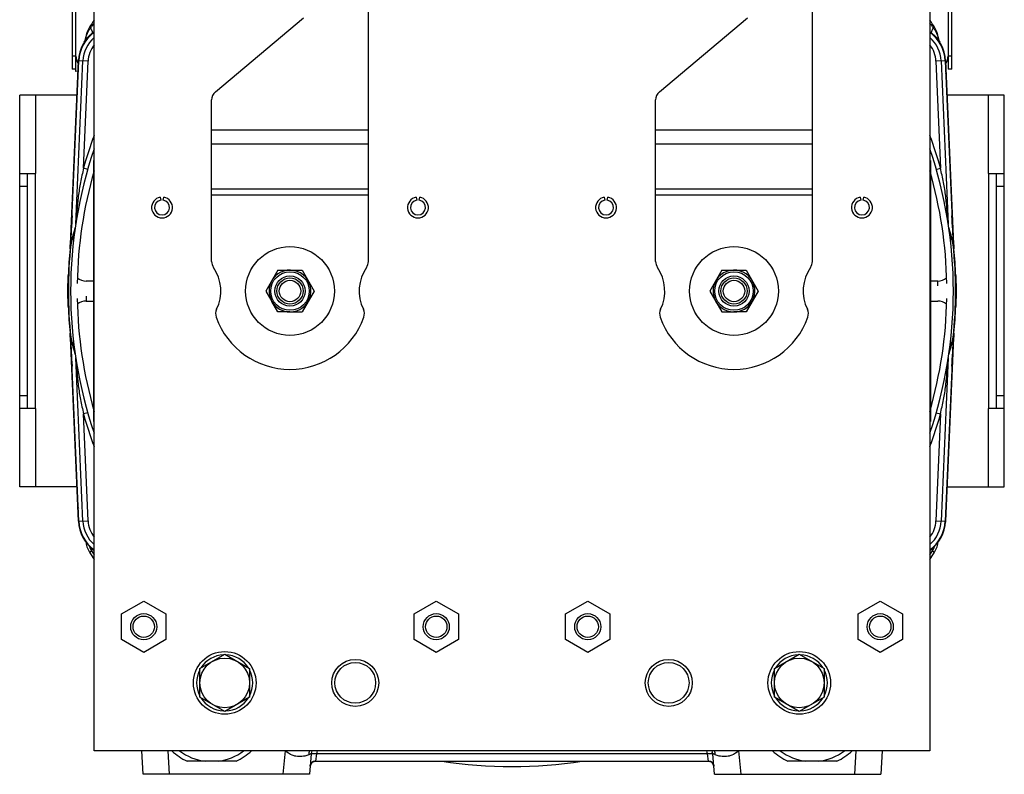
# Model space of a CAD drawing. Extents: x -1509 to 1181, y 8 to 1681.
# Tile 21 of 74: x -1509 to -1132, y 713 to 1002. Entities that reach past the tile are written whole.
import ezdxf

# ---------------------------------------------------------------- set-up
doc = ezdxf.new("R2010")
doc.units = 0
doc.header["$LTSCALE"] = 65.395
doc.layers.get('0').update_dxf_attribs({"linetype": 'CONTINUOUS'})

msp = doc.modelspace()

# ---------------------------------------------------------------- linework, layer by layer
at = {"color": 6, "linetype": 'CONTINUOUS'}
for p, q in [((-1480.04, 722.29), (-1480.04, 1074.29)), ((-1160.04, 1074.29), (-1160.04, 722.29)), ((-1488.5, 1060.74), (-1488.5, 983.26)), ((-1151.58, 983.26), (-1151.58, 1060.74)), ((-1375.04, 909.6), (-1375.04, 1016.29)), ((-1205.04, 909.6), (-1205.04, 1016.29)), ((-1433.61, 974.49), (-1399.82, 1002.84)), ((-1263.61, 974.49), (-1229.82, 1002.84)), ((-1483.84, 993.56), (-1483.81, 993.6)), ((-1483.81, 993.6), (-1483.77, 993.66)), ((-1483.77, 993.66), (-1483.74, 993.71)), ((-1483.74, 993.71), (-1483.7, 993.76)), ((-1483.7, 993.76), (-1483.66, 993.83)), ((-1483.66, 993.83), (-1483.62, 993.89)), ((-1483.62, 993.89), (-1483.57, 993.96)), ((-1483.57, 993.96), (-1483.54, 994.01)), ((-1483.54, 994.01), (-1483.49, 994.07)), ((-1483.49, 994.07), (-1483.45, 994.14)), ((-1483.45, 994.14), (-1483.4, 994.21)), ((-1483.4, 994.21), (-1483.34, 994.29)), ((-1483.34, 994.29), (-1483.3, 994.34)), ((-1483.3, 994.34), (-1483.26, 994.4)), ((-1483.26, 994.4), (-1483.22, 994.46)), ((-1483.22, 994.46), (-1483.17, 994.52)), ((-1483.17, 994.52), (-1483.12, 994.59)), ((-1483.12, 994.59), (-1483.07, 994.66)), ((-1483.07, 994.66), (-1483.01, 994.73)), ((-1483.01, 994.73), (-1482.95, 994.81)), ((-1482.95, 994.81), (-1482.88, 994.89)), ((-1157.27, 994.99), (-1157.19, 994.89)), ((-1157.19, 994.89), (-1157.13, 994.81)), ((-1157.13, 994.81), (-1157.06, 994.73)), ((-1157.06, 994.73), (-1157.01, 994.66)), ((-1157.01, 994.66), (-1156.96, 994.59)), ((-1156.96, 994.59), (-1156.91, 994.52)), ((-1156.91, 994.52), (-1156.86, 994.46)), ((-1156.86, 994.46), (-1156.81, 994.4)), ((-1156.81, 994.4), (-1156.77, 994.34)), ((-1156.77, 994.34), (-1156.73, 994.29)), ((-1156.73, 994.29), (-1156.68, 994.21)), ((-1156.68, 994.21), (-1156.63, 994.14)), ((-1156.63, 994.14), (-1156.58, 994.07)), ((-1156.58, 994.07), (-1156.54, 994.01)), ((-1156.54, 994.01), (-1156.5, 993.96)), ((-1156.5, 993.96), (-1156.45, 993.89)), ((-1156.45, 993.89), (-1156.41, 993.83)), ((-1156.41, 993.83), (-1156.37, 993.76)), ((-1156.37, 993.76), (-1156.34, 993.71)), ((-1156.34, 993.71), (-1156.3, 993.65)), ((-1156.3, 993.65), (-1156.26, 993.59)), ((-1156.26, 993.59), (-1156.24, 993.56)), ((-1487, 983.26), (-1487, 988.25)), ((-1153.08, 988.25), (-1153.08, 983.26)), ((-1487, 983.26), (-1488.5, 983.26)), ((-1486.25, 982.42), (-1487, 982.29)), ((-1151.58, 983.26), (-1153.08, 983.26)), ((-1435.04, 909.6), (-1435.04, 971.43)), ((-1265.04, 909.6), (-1265.04, 971.43)), ((-1490.14, 898.29), (-1489.9, 898.29)), ((-1149.93, 898.29), (-1150.18, 898.29)), ((-1409.66, 890.29), (-1411.97, 894.29)), ((-1228.11, 894.29), (-1230.42, 890.29)), ((-1405.04, 890.29), (-1409.66, 890.29)), ((-1230.42, 890.29), (-1235.04, 890.29)), ((-1469.54, 774.7), (-1461.04, 779.61)), ((-1461.04, 779.61), (-1452.54, 774.7)), ((-1357.54, 774.7), (-1349.04, 779.61)), ((-1349.04, 779.61), (-1340.54, 774.7)), ((-1299.54, 774.7), (-1291.04, 779.61)), ((-1291.04, 779.61), (-1282.54, 774.7)), ((-1187.54, 774.7), (-1179.04, 779.61)), ((-1179.04, 779.61), (-1170.54, 774.7)), ((-1469.54, 764.89), (-1469.54, 774.7)), ((-1452.54, 774.7), (-1452.54, 764.89)), ((-1357.54, 764.89), (-1357.54, 774.7)), ((-1340.54, 774.7), (-1340.54, 764.89)), ((-1299.54, 764.89), (-1299.54, 774.7)), ((-1282.54, 774.7), (-1282.54, 764.89)), ((-1187.54, 764.89), (-1187.54, 774.7)), ((-1170.54, 774.7), (-1170.54, 764.89)), ((-1461.04, 759.98), (-1469.54, 764.89)), ((-1452.54, 764.89), (-1461.04, 759.98)), ((-1349.04, 759.98), (-1357.54, 764.89)), ((-1340.54, 764.89), (-1349.04, 759.98)), ((-1291.04, 759.98), (-1299.54, 764.89)), ((-1282.54, 764.89), (-1291.04, 759.98)), ((-1179.04, 759.98), (-1187.54, 764.89)), ((-1170.54, 764.89), (-1179.04, 759.98)), ((-1439.54, 753.78), (-1430.04, 759.26)), ((-1430.04, 759.26), (-1420.54, 753.78)), ((-1219.54, 753.78), (-1210.04, 759.26)), ((-1210.04, 759.26), (-1200.54, 753.78)), ((-1439.54, 742.81), (-1439.54, 753.78)), ((-1420.54, 753.78), (-1420.54, 742.81)), ((-1219.54, 742.81), (-1219.54, 753.78)), ((-1200.54, 753.78), (-1200.54, 742.81)), ((-1430.04, 737.32), (-1439.54, 742.81)), ((-1420.54, 742.81), (-1430.04, 737.32)), ((-1210.04, 737.32), (-1219.54, 742.81)), ((-1200.54, 742.81), (-1210.04, 737.32)), ((-1160.04, 722.29), (-1480.04, 722.29)), ((-1461.3, 713.29), (-1461.77, 722.29)), ((-1396.91, 721.15), (-1397.6, 713.29)), ((-1242.47, 713.29), (-1243.16, 721.15)), ((-1178.3, 722.29), (-1178.78, 713.29)), ((-1425.64, 718.29), (-1444.43, 718.29)), ((-1395.35, 718.29), (-1395.33, 718.29)), ((-1395.33, 718.29), (-1244.75, 718.29)), ((-1244.75, 718.29), (-1244.72, 718.29)), ((-1195.64, 718.29), (-1214.43, 718.29)), ((-1397.6, 713.29), (-1461.3, 713.29)), ((-1242.47, 713.29), (-1178.78, 713.29))]:
    msp.add_line(p, q, dxfattribs=at)
at = {"color": 2, "linetype": 'CONTINUOUS'}
for p, q in [((-1487, 988.25), (-1487, 1058.81)), ((-1153.08, 1058.81), (-1153.08, 988.25)), ((-1489.14, 916.26), (-1486.08, 986.42)), ((-1488.91, 916.8), (-1485.87, 986.42)), ((-1154.21, 986.42), (-1151.17, 916.8)), ((-1154, 986.42), (-1150.93, 916.26)), ((-1487, 982.29), (-1487, 983.26)), ((-1480.24, 948.29), (-1480.24, 848.29)), ((-1159.84, 948.29), (-1159.84, 848.29)), ((-1454.73, 934.23), (-1454.53, 933.09)), ((-1453.54, 933.09), (-1453.34, 934.23)), ((-1356.73, 934.23), (-1356.53, 933.09)), ((-1355.54, 933.09), (-1355.34, 934.23)), ((-1284.73, 934.23), (-1284.53, 933.09)), ((-1283.54, 933.09), (-1283.34, 934.23)), ((-1186.73, 934.23), (-1186.53, 933.09)), ((-1185.54, 933.09), (-1185.34, 934.23)), ((-1409.66, 906.29), (-1414.28, 898.29)), ((-1409.66, 906.29), (-1400.42, 906.29)), ((-1400.42, 906.29), (-1395.8, 898.29)), ((-1239.66, 906.29), (-1244.28, 898.29)), ((-1239.66, 906.29), (-1230.42, 906.29)), ((-1230.42, 906.29), (-1225.8, 898.29)), ((-1490.14, 898.29), (-1489.93, 904.23)), ((-1480.04, 902.11), (-1483.04, 902.11)), ((-1157.04, 902.11), (-1160.04, 902.11)), ((-1157.04, 900.29), (-1157.04, 902.11)), ((-1150.14, 904.23), (-1149.93, 898.29)), ((-1489.93, 892.36), (-1490.14, 898.29)), ((-1414.28, 898.29), (-1411.97, 894.29)), ((-1395.8, 898.29), (-1400.42, 890.29)), ((-1244.28, 898.29), (-1239.66, 890.29)), ((-1225.8, 898.29), (-1228.11, 894.29)), ((-1149.93, 898.29), (-1150.14, 892.36)), ((-1483.04, 896.29), (-1483.04, 894.47)), ((-1483.04, 894.47), (-1480.04, 894.47)), ((-1160.04, 894.47), (-1157.04, 894.47)), ((-1405.04, 890.29), (-1400.42, 890.29)), ((-1239.66, 890.29), (-1235.04, 890.29)), ((-1486.08, 810.16), (-1489.14, 880.32)), ((-1485.87, 810.17), (-1488.91, 879.78)), ((-1151.17, 879.78), (-1154.21, 810.17)), ((-1150.93, 880.32), (-1154, 810.16)), ((-1396.91, 721.23), (-1396.9, 721.23)), ((-1243.17, 721.23), (-1243.17, 721.23))]:
    msp.add_line(p, q, dxfattribs=at)
at = {"color": 9, "linetype": 'CONTINUOUS'}
for p, q in [((-1481.42, 999), (-1481.81, 999.25)), ((-1158.27, 999.25), (-1158.66, 999)), ((-1488.5, 988.26), (-1487, 988.26)), ((-1153.08, 988.26), (-1151.58, 988.26)), ((-1487.07, 923.9), (-1484.34, 986.35)), ((-1486.08, 986.42), (-1486.08, 986.44)), ((-1486.08, 986.42), (-1486.08, 986.44)), ((-1482.35, 986.26), (-1485.87, 986.42)), ((-1484.14, 945.34), (-1482.35, 986.26)), ((-1154.21, 986.42), (-1157.73, 986.26)), ((-1157.73, 986.26), (-1155.94, 945.34)), ((-1155.73, 986.35), (-1153, 923.9)), ((-1154, 986.42), (-1154, 986.44)), ((-1154, 986.42), (-1154, 986.44)), ((-1502.54, 973.29), (-1502.54, 943.29)), ((-1137.54, 943.29), (-1137.54, 973.29)), ((-1435.04, 960.02), (-1375.04, 960.02)), ((-1265.04, 960.02), (-1205.04, 960.02)), ((-1375.04, 954.52), (-1435.04, 954.52)), ((-1205.04, 954.52), (-1265.04, 954.52)), ((-1482.48, 944.86), (-1484.14, 945.34)), ((-1157.59, 944.86), (-1155.94, 945.34)), ((-1505.54, 938.29), (-1508.54, 938.29)), ((-1435.04, 937.45), (-1375.04, 937.45)), ((-1265.04, 937.45), (-1205.04, 937.45)), ((-1131.54, 938.29), (-1134.54, 938.29)), ((-1375.04, 934.95), (-1435.04, 934.95)), ((-1205.04, 934.95), (-1265.04, 934.95)), ((-1489.15, 915.61), (-1489.11, 916.43)), ((-1150.97, 916.44), (-1150.92, 915.61)), ((-1489.78, 904.22), (-1489.93, 904.23)), ((-1150.29, 904.22), (-1150.14, 904.23)), ((-1489.78, 892.36), (-1489.93, 892.36)), ((-1150.29, 892.36), (-1150.14, 892.36)), ((-1489.11, 880.15), (-1489.15, 880.97)), ((-1150.92, 880.97), (-1150.97, 880.15)), ((-1484.34, 810.24), (-1487.07, 872.69)), ((-1153, 872.69), (-1155.73, 810.24)), ((-1508.54, 858.29), (-1505.54, 858.29)), ((-1134.54, 858.29), (-1131.54, 858.29)), ((-1502.54, 853.29), (-1502.54, 823.29)), ((-1137.54, 823.29), (-1137.54, 853.29)), ((-1482.48, 851.72), (-1484.14, 851.25)), ((-1482.35, 810.32), (-1484.14, 851.25)), ((-1155.94, 851.25), (-1157.73, 810.32)), ((-1157.59, 851.72), (-1155.94, 851.25)), ((-1486.08, 810.16), (-1486.08, 810.15)), ((-1486.08, 810.16), (-1486.08, 810.15)), ((-1485.87, 810.17), (-1482.35, 810.32)), ((-1157.73, 810.32), (-1154.21, 810.17)), ((-1154, 810.16), (-1154, 810.15)), ((-1154, 810.16), (-1154, 810.15)), ((-1481.81, 798.34), (-1481.04, 798.82)), ((-1159.03, 798.82), (-1158.27, 798.34)), ((-1451.78, 722.29), (-1451.3, 713.29)), ((-1407.61, 713.29), (-1406.82, 722.25)), ((-1406.8, 722.29), (-1406.82, 722.25)), ((-1394.92, 721.1), (-1395.33, 718.29)), ((-1245.16, 721.14), (-1394.91, 721.14)), ((-1244.75, 718.29), (-1245.16, 721.1)), ((-1233.27, 722.29), (-1233.25, 722.25)), ((-1233.25, 722.25), (-1232.47, 713.29)), ((-1188.77, 713.29), (-1188.3, 722.29))]:
    msp.add_line(p, q, dxfattribs=at)
at = {"color": 7, "linetype": 'CONTINUOUS'}
for p, q in [((-1508.54, 823.29), (-1508.54, 973.29)), ((-1486.65, 973.29), (-1508.54, 973.29)), ((-1131.54, 973.29), (-1153.42, 973.29)), ((-1131.54, 823.29), (-1131.54, 973.29)), ((-1508.54, 943.29), (-1502.54, 943.29)), ((-1505.54, 853.29), (-1505.54, 943.29)), ((-1502.54, 853.29), (-1502.54, 943.29)), ((-1137.54, 943.29), (-1131.54, 943.29)), ((-1137.54, 943.29), (-1137.54, 853.29)), ((-1134.54, 853.29), (-1134.54, 943.29)), ((-1502.54, 853.29), (-1508.54, 853.29)), ((-1131.54, 853.29), (-1137.54, 853.29)), ((-1486.65, 823.29), (-1508.54, 823.29)), ((-1153.42, 823.29), (-1131.54, 823.29))]:
    msp.add_line(p, q, dxfattribs=at)
at = {"color": 6, "linetype": 'CONTINUOUS'}
for points in [[(-1482.88, 994.89), (-1482.8, 994.99), (-1482.76, 995.04), (-1482.72, 995.09), (-1482.67, 995.15), (-1482.62, 995.2), (-1482.57, 995.26), (-1482.52, 995.32), (-1482.47, 995.38), (-1482.41, 995.45), (-1482.35, 995.51), (-1482.29, 995.58), (-1482.23, 995.65), (-1482.16, 995.72), (-1482.09, 995.8), (-1482.01, 995.88), (-1481.93, 995.96), (-1481.85, 996.04), (-1481.76, 996.13), (-1481.67, 996.22), (-1481.57, 996.32), (-1481.46, 996.42), (-1481.34, 996.52), (-1481.22, 996.63), (-1481.12, 996.72)], [(-1159.34, 997.05), (-1159.28, 997), (-1159.13, 996.87), (-1158.98, 996.75)], [(-1158.98, 996.75), (-1158.85, 996.63), (-1158.73, 996.52), (-1158.62, 996.42), (-1158.51, 996.32), (-1158.41, 996.22), (-1158.32, 996.13), (-1158.23, 996.04), (-1158.14, 995.96), (-1158.06, 995.88), (-1157.99, 995.8), (-1157.92, 995.72), (-1157.85, 995.65), (-1157.78, 995.58), (-1157.72, 995.51), (-1157.66, 995.45), (-1157.61, 995.38), (-1157.55, 995.32), (-1157.5, 995.26), (-1157.45, 995.2), (-1157.4, 995.15), (-1157.36, 995.09), (-1157.31, 995.04), (-1157.27, 994.99)], [(-1397.32, 716.47), (-1397.3, 716.62), (-1397.27, 716.77), (-1397.23, 716.92), (-1397.17, 717.07), (-1397.11, 717.21), (-1397.03, 717.34), (-1396.95, 717.47), (-1396.85, 717.59), (-1396.74, 717.71), (-1396.63, 717.81), (-1396.51, 717.91), (-1396.38, 717.99), (-1396.25, 718.07), (-1396.1, 718.14), (-1395.96, 718.19), (-1395.81, 718.23), (-1395.66, 718.27), (-1395.5, 718.28), (-1395.35, 718.29)], [(-1244.73, 718.29), (-1244.57, 718.28), (-1244.42, 718.27), (-1244.26, 718.23), (-1244.12, 718.19), (-1243.97, 718.14), (-1243.83, 718.07), (-1243.69, 717.99), (-1243.57, 717.91), (-1243.44, 717.81), (-1243.33, 717.71), (-1243.22, 717.59), (-1243.13, 717.47), (-1243.04, 717.34), (-1242.97, 717.21), (-1242.9, 717.07), (-1242.85, 716.92), (-1242.8, 716.77), (-1242.77, 716.62), (-1242.75, 716.47)]]:
    msp.add_lwpolyline(points, dxfattribs=at)
at = {"color": 2, "linetype": 'CONTINUOUS'}
for centre, radius in [((-1405.04, 898.29), 17), ((-1235.04, 898.29), 17), ((-1405.04, 898.29), 5.78), ((-1235.04, 898.29), 5.78), ((-1430.04, 748.29), 12), ((-1210.04, 748.29), 12)]:
    msp.add_circle(centre, radius, dxfattribs=at)
at = {"color": 9, "linetype": 'CONTINUOUS'}
for centre in [(-1405.04, 898.29), (-1235.04, 898.29)]:
    msp.add_circle(centre, 7.39, dxfattribs=at)
at = {"color": 6, "linetype": 'CONTINUOUS'}
for centre, radius in [((-1405.04, 898.29), 5), ((-1405.04, 898.29), 4.1), ((-1235.04, 898.29), 5), ((-1235.04, 898.29), 4.1), ((-1461.04, 769.79), 5), ((-1461.04, 769.79), 4.1), ((-1349.04, 769.79), 5), ((-1349.04, 769.79), 4.1), ((-1291.04, 769.79), 5), ((-1291.04, 769.79), 4.1), ((-1179.04, 769.79), 5), ((-1179.04, 769.79), 4.1), ((-1430.04, 748.29), 9.5), ((-1210.04, 748.29), 9.5), ((-1380.04, 748.29), 9), ((-1380.04, 748.29), 7.8), ((-1260.04, 748.29), 9), ((-1260.04, 748.29), 7.8)]:
    msp.add_circle(centre, radius, dxfattribs=at)
at = {"color": 2, "linetype": 'CONTINUOUS'}
for centre, radius, start, end in [((-1473.32, 993.95), 10, 148.0338, 150.987), ((-1166.75, 993.95), 10, 29.013, 31.9662), ((-1471.59, 985.79), 14.5, 125.6236, 177.5), ((-1471.59, 985.79), 14.29, 126.2359, 177.5), ((-1473.32, 993.95), 10, 171.9483, 172.8146), ((-1168.48, 985.79), 14.5, 2.5, 54.3764), ((-1168.48, 985.79), 14.29, 2.5, 53.7641), ((-1166.75, 993.95), 10, 7.1854, 8.0517), ((-1442.22, 988.62), 41.16, 171.5648, 171.8559), ((-1198.08, 988.58), 41.38, 8.1539, 8.4433), ((-1454.04, 930.29), 2.85, 100, 80), ((-1356.04, 930.29), 2.85, 100, 80), ((-1284.04, 930.29), 2.85, 100, 80), ((-1186.04, 930.29), 2.85, 100, 80), ((-1320.04, 898.29), 169.86, 173.9685, 186.0315), ((-1524.11, 917.79), 35, 354.5422, 357.5), ((-1499.69, 917.27), 10.79, 353.968, 357.4986), ((-1140.38, 917.27), 10.79, 182.5014, 186.032), ((-1320.04, 898.29), 169.86, 353.9685, 6.0315), ((-1115.97, 917.79), 35, 182.5, 185.4578), ((-1320.04, 898.29), 170, 174.5422, 178), ((-1320.04, 898.29), 170, 2, 5.4578), ((-1405.04, 898.29), 8, 270, 210), ((-1235.04, 898.29), 8, 330, 270), ((-1320.04, 898.29), 170, 182, 185.4578), ((-1320.04, 898.29), 170, 354.5422, 358), ((-1524.11, 878.79), 35, 2.5, 5.4578), ((-1499.69, 879.31), 10.79, 2.5014, 6.032), ((-1140.38, 879.31), 10.79, 173.968, 177.4986), ((-1115.97, 878.79), 35, 174.5422, 177.5), ((-1471.59, 810.79), 14.5, 182.5, 234.3764), ((-1471.59, 810.79), 14.29, 182.5, 233.7641), ((-1168.48, 810.79), 14.29, 306.2359, 357.5), ((-1168.48, 810.79), 14.5, 305.6236, 357.5), ((-1389.94, 720.54), 7, 174.4145, 175), ((-1398.63, 683.08), 38.23, 84.4295, 84.6676), ((-1397.67, 689.49), 31.73, 85.0199, 85.299), ((-1241.45, 683.06), 38.25, 95.3382, 95.5704), ((-1242.4, 689.49), 31.74, 94.6941, 94.9801), ((-1250.14, 720.54), 7, 5, 5.5855), ((-1395.33, 716.29), 2, 90, 175.0003), ((-1395.33, 716.29), 2.01, 93.6391, 94.5528), ((-1395.33, 716.31), 1.98, 90.0073, 93.6452), ((-1244.75, 716.29), 2, 4.9997, 90), ((-1244.75, 716.32), 1.97, 87.9113, 89.9973), ((-1244.75, 716.29), 2, 39.7538, 87.9189)]:
    msp.add_arc(centre, radius, start, end, dxfattribs=at)
at = {"color": 6, "linetype": 'CONTINUOUS'}
for centre, radius, start, end in [((-1320.04, 898.29), 190.69, 147.0482, 148.0338), ((-1320.04, 898.29), 190.69, 31.9662, 32.9517), ((-1473.32, 993.95), 10, 150.987, 171.9483), ((-1168.48, 985.79), 14.5, 54.3764, 54.3814), ((-1166.75, 993.95), 10, 8.0517, 29.013), ((-1487.21, 995.7), 4, 327.6118, 352.8145), ((-1152.86, 995.7), 4, 187.1855, 212.3882), ((-1482, 988.25), 5, 180, 214.3614), ((-1158.08, 988.25), 5, 325.6389, 360), ((-1431.04, 971.43), 4, 130, 180), ((-1261.04, 971.43), 4, 130, 180), ((-1320.04, 898.29), 169, 161.2229, 198.7772), ((-1320.04, 898.29), 169, 341.2229, 18.7772), ((-1320.04, 898.29), 166.5, 163.9376, 178.9991), ((-1320.04, 898.29), 166.5, 1.0009, 16.0624), ((-1454.04, 930.29), 4, 100, 80), ((-1356.04, 930.29), 4, 100, 80), ((-1284.04, 930.29), 4, 100, 80), ((-1186.04, 930.29), 4, 100, 80), ((-1320.04, 898.29), 170, 173.1841, 174.5422), ((-1320.04, 898.29), 170, 5.4578, 6.8159), ((-1431.04, 909.6), 4, 180, 214.4115), ((-1379.04, 909.6), 4, 325.5885, 360), ((-1261.04, 909.6), 4, 180, 214.4115), ((-1209.04, 909.6), 4, 325.5885, 360), ((-1447.54, 898.29), 16, 334.1774, 34.4115), ((-1362.54, 898.29), 16, 145.5885, 205.8226), ((-1277.54, 898.29), 16, 334.1774, 34.4115), ((-1192.54, 898.29), 16, 145.5885, 205.8226), ((-1483.04, 907.39), 5.28, 229.5892, 270), ((-1157.04, 907.39), 5.28, 270, 310.4108), ((-1320.04, 898.29), 166.5, 181.0009, 196.0624), ((-1483.04, 889.19), 5.28, 90, 130.4108), ((-1405.04, 898.29), 8, 210, 270), ((-1235.04, 898.29), 8, 270, 330), ((-1320.04, 898.29), 166.5, 343.9376, 358.9991), ((-1157.04, 889.19), 5.28, 49.5892, 90), ((-1429.53, 889.58), 4, 154.1774, 199.5766), ((-1380.54, 889.58), 4, 340.4234, 25.8226), ((-1259.53, 889.58), 4, 154.1774, 199.5766), ((-1210.54, 889.58), 4, 340.4234, 25.8226), ((-1405.04, 898.29), 30, 199.5766, 340.4234), ((-1235.04, 898.29), 30, 199.5766, 340.4234), ((-1320.04, 898.29), 170, 185.4578, 186.8144), ((-1320.04, 898.29), 170, 353.1856, 354.5422), ((-1473.32, 803.63), 10, 186.2483, 211.9662), ((-1166.75, 803.63), 10, 328.0338, 353.7517), ((-1320.04, 899.29), 190.69, 211.9662, 212.9502), ((-1320.04, 899.29), 190.69, 327.0498, 328.0338), ((-1430.04, 748.29), 10.75, 92.1248, 147.8751), ((-1430.04, 748.29), 10.75, 32.125, 87.8756), ((-1210.04, 748.29), 10.75, 92.1248, 147.8751), ((-1210.04, 748.29), 10.75, 32.125, 87.8756), ((-1430.04, 748.29), 10.75, 152.1248, 207.8756), ((-1430.04, 748.29), 10.75, 332.1248, 27.8756), ((-1210.04, 748.29), 10.75, 152.1248, 207.8756), ((-1210.04, 748.29), 10.75, 332.1248, 27.8756), ((-1430.04, 748.29), 10.75, 212.125, 267.8756), ((-1430.04, 748.29), 10.75, 272.1248, 327.8751), ((-1210.04, 748.29), 10.75, 212.125, 267.8756), ((-1210.04, 748.29), 10.75, 272.1248, 327.8751), ((-1435.04, 738.29), 22.1, 226.4059, 244.8406), ((-1435.04, 738.29), 20.16, 232.5396, 262.8392), ((-1435.04, 738.29), 20.16, 277.1608, 307.4515), ((-1435.04, 738.29), 22.1, 295.1594, 313.5945), ((-1389.94, 720.54), 7, 165.5326, 174.4145), ((-1377.19, 717.09), 20, 168.0023, 168.1627), ((-1250.14, 720.54), 7, 5.5855, 14.4674), ((-1262.88, 717.09), 20, 11.8373, 11.9973), ((-1205.04, 738.29), 22.1, 226.4055, 244.8406), ((-1205.04, 738.29), 20.16, 232.5485, 262.8392), ((-1205.04, 738.29), 20.16, 277.1608, 307.4611), ((-1205.04, 738.29), 22.1, 295.1594, 313.5941), ((-1377.19, 717.09), 20, 172.5698, 172.7434)]:
    msp.add_arc(centre, radius, start, end, dxfattribs=at)
at = {"color": 9, "linetype": 'CONTINUOUS'}
for centre, radius, start, end in [((-1435.66, 965.86), 56.5, 141.7573, 144.081), ((-1204.4, 965.86), 56.49, 35.9188, 38.2422), ((-1471.59, 985.79), 12.77, 131.4293, 177.5), ((-1168.48, 985.79), 12.77, 2.5, 48.5707), ((-1487.83, 987.44), 8.73, 55.1701, 55.8381), ((-1471.59, 985.79), 10.77, 141.6628, 177.5), ((-1168.48, 985.79), 10.77, 2.5, 38.3372), ((-1152.22, 987.4), 8.77, 124.1622, 124.8264), ((-1320.04, 898.29), 170.71, 159.6008, 164.0032), ((-1320.04, 898.29), 170.71, 15.9968, 20.3992), ((-544.93, 864.19), 945.62, 176.18928, 176.83287), ((-2101.91, 863.77), 952.4, 3.1698, 3.80844), ((-1428.2, 902.71), 62.32, 161.4059, 166.9286), ((-1433.53, 902.89), 56.99, 161.1414, 165.8967), ((-1211.87, 902.71), 62.32, 13.0713, 18.5944), ((-1206.6, 902.88), 57.05, 14.1056, 18.8567), ((-1433.81, 902.98), 56.7, 165.9136, 166.5768), ((-1205.99, 903.05), 56.41, 13.4217, 14.0882), ((-538.3, 932.8), 952.27, 183.16985, 183.80849), ((-1434.08, 893.54), 56.42, 193.4218, 194.0882), ((-1428.2, 893.88), 62.32, 193.0713, 198.5944), ((-1433.47, 893.71), 57.05, 194.1056, 198.8567), ((-1211.87, 893.88), 62.32, 341.4059, 346.9286), ((-1206.55, 893.69), 56.99, 341.1414, 345.8967), ((-2095.57, 932.43), 946.04, 356.18941, 356.83269), ((-1206.27, 893.61), 56.7, 345.9136, 346.5767), ((-1320.04, 898.29), 170.71, 195.9968, 200.3992), ((-1320.04, 898.29), 170.71, 339.6007, 344.0032), ((-1471.59, 810.79), 12.77, 182.5, 228.5707), ((-1471.59, 810.79), 10.77, 182.5, 218.3372), ((-1168.48, 810.79), 10.77, 321.6628, 357.5), ((-1168.48, 810.79), 12.77, 311.4293, 357.5), ((-1473.37, 803.6), 9.04, 199.4075, 211.9398), ((-1166.7, 803.6), 9.04, 328.0573, 340.5925), ((-1320.04, 899.29), 189.78, 211.966, 212.5281), ((-1320.04, 899.29), 189.78, 327.4719, 328.0338), ((-1396.79, 741.18), 21.43, 241.848, 242.0671), ((-1390.45, 720.51), 7.43, 166.0885, 177.7612), ((-1389.93, 720.65), 5.01, 160.8343, 174.4181), ((-1250.15, 720.65), 5.01, 5.5819, 19.1657), ((-1249.61, 720.51), 7.41, 2.2223, 13.9176), ((-1243.29, 741.18), 21.43, 297.9329, 298.152)]:
    msp.add_arc(centre, radius, start, end, dxfattribs=at)
at = {"color": 7, "linetype": 'CONTINUOUS'}
msp.add_arc((-1320.04, 898.29), 182, 261.5137, 278.486, dxfattribs=at)
at = {"color": 9, "linetype": 'CONTINUOUS'}
for points, knots in [([(-1483.25, 995.2), (-1483.25, 995.19), (-1483.22, 995.28), (-1483.21, 995.32), (-1483.16, 995.49), (-1483.11, 995.67), (-1483.04, 995.89), (-1482.92, 996.22), (-1482.75, 996.68), (-1482.49, 997.24), (-1482.19, 997.83), (-1481.83, 998.42), (-1481.56, 998.81), (-1481.42, 999)], [0, 0, 0, 0, 0.006488, 0.029155, 0.065584, 0.112726, 0.167663, 0.228598, 0.363384, 0.510499, 0.666875, 0.830428, 1, 1, 1, 1]), ([(-1480.74, 997.05), (-1480.67, 997.1), (-1480.64, 997.26), (-1480.68, 997.48), (-1480.75, 997.72), (-1480.87, 998), (-1481.08, 998.44), (-1481.28, 998.77), (-1481.42, 999)], [0, 0, 0, 0, 0.112946, 0.202878, 0.318893, 0.460349, 0.624021, 1, 1, 1, 1]), ([(-1159.34, 997.05), (-1159.4, 997.09), (-1159.43, 997.25), (-1159.4, 997.46), (-1159.33, 997.7), (-1159.22, 997.97), (-1159.01, 998.42), (-1158.8, 998.77), (-1158.66, 999)], [0, 0, 0, 0, 0.1065, 0.191802, 0.303774, 0.443279, 0.608314, 1, 1, 1, 1]), ([(-1158.66, 999), (-1158.51, 998.81), (-1158.24, 998.42), (-1157.89, 997.83), (-1157.58, 997.24), (-1157.33, 996.68), (-1157.15, 996.22), (-1157.04, 995.89), (-1156.97, 995.67), (-1156.91, 995.49), (-1156.86, 995.32), (-1156.85, 995.28), (-1156.83, 995.19), (-1156.83, 995.2)], [0, 0, 0, 0, 0.169574, 0.333128, 0.489502, 0.636615, 0.771405, 0.83234, 0.887277, 0.934421, 0.970851, 0.993515, 1, 1, 1, 1]), ([(-1486.08, 986.44), (-1486.07, 986.53), (-1486.03, 986.9), (-1485.91, 987.26), (-1485.78, 987.51)], [0, 0, 0, 0, 0.242735, 1, 1, 1, 1]), ([(-1154, 986.44), (-1154, 986.53), (-1154.04, 986.9), (-1154.17, 987.26), (-1154.3, 987.51)], [0, 0, 0, 0, 0.242736, 1, 1, 1, 1]), ([(-1486.33, 980.57), (-1486.33, 980.65), (-1486.3, 980.97), (-1486.19, 981.29), (-1486.09, 981.51)], [0, 0, 0, 0, 0.242304, 1, 1, 1, 1]), ([(-1153.74, 980.57), (-1153.74, 980.65), (-1153.78, 980.97), (-1153.88, 981.29), (-1153.99, 981.51)], [0, 0, 0, 0, 0.242304, 1, 1, 1, 1]), ([(-1484.14, 945.34), (-1484.29, 944.41), (-1484.69, 942.6), (-1485.27, 939.9), (-1485.74, 937.22), (-1486.23, 933.68), (-1486.58, 930.16), (-1486.86, 926.7), (-1486.98, 925), (-1487.03, 924.15)], [0, 0, 0, 0, 0.131411, 0.259999, 0.386948, 0.512868, 0.761142, 0.881321, 1, 1, 1, 1]), ([(-1153.04, 924.15), (-1153.1, 925), (-1153.21, 926.7), (-1153.49, 930.16), (-1153.84, 933.68), (-1154.33, 937.22), (-1154.81, 939.9), (-1155.38, 942.6), (-1155.79, 944.41), (-1155.94, 945.34)], [0, 0, 0, 0, 0.118679, 0.238858, 0.487131, 0.613052, 0.740001, 0.868589, 1, 1, 1, 1]), ([(-1489.14, 916.26), (-1489.15, 916.15), (-1489.15, 915.99), (-1489.16, 915.82), (-1489.16, 915.74), (-1489.16, 915.69), (-1489.16, 915.65), (-1489.16, 915.61), (-1489.16, 915.59), (-1489.16, 915.58), (-1489.16, 915.57), (-1489.16, 915.58), (-1489.16, 915.59), (-1489.15, 915.61), (-1489.15, 915.61)], [0, 0, 0, 0, 0.458256, 0.639346, 0.715649, 0.781618, 0.836648, 0.880125, 0.911558, 0.930692, 0.937317, 0.944956, 0.965309, 1, 1, 1, 1]), ([(-1150.92, 915.61), (-1150.92, 915.61), (-1150.92, 915.59), (-1150.92, 915.58), (-1150.91, 915.57), (-1150.91, 915.58), (-1150.91, 915.59), (-1150.91, 915.61), (-1150.91, 915.65), (-1150.91, 915.69), (-1150.91, 915.74), (-1150.92, 915.82), (-1150.92, 915.99), (-1150.93, 916.15), (-1150.93, 916.26)], [0, 0, 0, 0, 0.034629, 0.055056, 0.06265, 0.069279, 0.088396, 0.119832, 0.163318, 0.21835, 0.28432, 0.360627, 0.541723, 1, 1, 1, 1]), ([(-1489.15, 880.97), (-1489.15, 880.98), (-1489.16, 880.99), (-1489.16, 881.01), (-1489.16, 881.02), (-1489.16, 881.01), (-1489.16, 881), (-1489.16, 880.97), (-1489.16, 880.94), (-1489.16, 880.9), (-1489.16, 880.85), (-1489.16, 880.77), (-1489.15, 880.59), (-1489.15, 880.43), (-1489.14, 880.32)], [0, 0, 0, 0, 0.034629, 0.055056, 0.062651, 0.069279, 0.088397, 0.119832, 0.163319, 0.218351, 0.28432, 0.360627, 0.541724, 1, 1, 1, 1]), ([(-1150.93, 880.32), (-1150.93, 880.43), (-1150.92, 880.59), (-1150.92, 880.77), (-1150.91, 880.85), (-1150.91, 880.9), (-1150.91, 880.94), (-1150.91, 880.97), (-1150.91, 881), (-1150.91, 881.01), (-1150.91, 881.02), (-1150.92, 881.01), (-1150.92, 880.99), (-1150.92, 880.98), (-1150.92, 880.97)], [0, 0, 0, 0, 0.458256, 0.639346, 0.715649, 0.781618, 0.836648, 0.880125, 0.911558, 0.930692, 0.937317, 0.944956, 0.965309, 1, 1, 1, 1]), ([(-1487.03, 872.43), (-1486.98, 871.59), (-1486.86, 869.89), (-1486.58, 866.42), (-1486.23, 862.91), (-1485.74, 859.37), (-1485.27, 856.69), (-1484.69, 853.99), (-1484.29, 852.17), (-1484.14, 851.25)], [0, 0, 0, 0, 0.118679, 0.238858, 0.487131, 0.613052, 0.740001, 0.868589, 1, 1, 1, 1]), ([(-1155.94, 851.25), (-1155.79, 852.17), (-1155.38, 853.99), (-1154.81, 856.69), (-1154.33, 859.37), (-1153.84, 862.91), (-1153.49, 866.42), (-1153.21, 869.89), (-1153.1, 871.59), (-1153.04, 872.43)], [0, 0, 0, 0, 0.131411, 0.259999, 0.386948, 0.512868, 0.761142, 0.881321, 1, 1, 1, 1]), ([(-1486.33, 816.02), (-1486.33, 815.94), (-1486.3, 815.61), (-1486.19, 815.3), (-1486.08, 815.08)], [0, 0, 0, 0, 0.242291, 1, 1, 1, 1]), ([(-1153.74, 816.02), (-1153.74, 815.94), (-1153.78, 815.61), (-1153.88, 815.3), (-1153.99, 815.08)], [0, 0, 0, 0, 0.24229, 1, 1, 1, 1]), ([(-1486.08, 810.15), (-1486.07, 810.06), (-1486.03, 809.69), (-1485.91, 809.33), (-1485.78, 809.07)], [0, 0, 0, 0, 0.242212, 1, 1, 1, 1]), ([(-1154, 810.15), (-1154, 810.06), (-1154.04, 809.69), (-1154.17, 809.33), (-1154.3, 809.07)], [0, 0, 0, 0, 0.242209, 1, 1, 1, 1]), ([(-1397.87, 720.8), (-1398.36, 720.59), (-1399.55, 720.18), (-1401.25, 719.99), (-1402.86, 720.18), (-1404.72, 720.74), (-1406.03, 721.57), (-1406.82, 722.25)], [0, 0, 0, 0, 0.167132, 0.392709, 0.525959, 0.672436, 1, 1, 1, 1]), ([(-1397, 721.14), (-1397.11, 721.11), (-1397.4, 721), (-1397.69, 720.88), (-1397.87, 720.8)], [0, 0, 0, 0, 0.364252, 1, 1, 1, 1]), ([(-1396.91, 721.15), (-1396.91, 721.16), (-1396.96, 721.16), (-1396.98, 721.15), (-1397, 721.14)], [0, 0, 0, 0, 0.243426, 1, 1, 1, 1]), ([(-1243.15, 721.16), (-1243.16, 721.16), (-1243.16, 721.16), (-1243.16, 721.16), (-1243.16, 721.15)], [0, 0, 0, 0, 0.60703, 1, 1, 1, 1]), ([(-1242.2, 720.8), (-1242.33, 720.85), (-1242.55, 720.94), (-1242.81, 721.05), (-1242.97, 721.11), (-1243.05, 721.14), (-1243.11, 721.15), (-1243.14, 721.16), (-1243.15, 721.16)], [0, 0, 0, 0, 0.404864, 0.708842, 0.82157, 0.907639, 0.967018, 1, 1, 1, 1]), ([(-1233.25, 722.25), (-1234.04, 721.57), (-1235.35, 720.74), (-1237.22, 720.18), (-1238.83, 719.99), (-1240.52, 720.18), (-1241.71, 720.59), (-1242.2, 720.8)], [0, 0, 0, 0, 0.327565, 0.474044, 0.607293, 0.83287, 1, 1, 1, 1])]:
    msp.add_open_spline(points, degree=3, knots=knots, dxfattribs=at)
at = {"color": 2, "linetype": 'CONTINUOUS'}
for points, knots in [([(-1396.9, 721.23), (-1396.9, 721.23), (-1396.88, 721.24), (-1396.86, 721.24), (-1396.85, 721.24)], [0, 0, 0, 0, 0.32396, 1, 1, 1, 1]), ([(-1396.75, 721.19), (-1396.78, 721.19), (-1396.84, 721.18), (-1396.89, 721.17), (-1396.9, 721.16)], [0, 0, 0, 0, 0.664238, 1, 1, 1, 1]), ([(-1396.75, 721.25), (-1396.66, 721.25), (-1396.44, 721.25), (-1395.88, 721.22), (-1395.41, 721.18), (-1395.07, 721.15)], [0, 0, 0, 0, 0.163437, 0.396791, 1, 1, 1, 1]), ([(-1395.07, 721.12), (-1395.4, 721.14), (-1395.86, 721.18), (-1396.42, 721.19), (-1396.65, 721.19), (-1396.75, 721.19)], [0, 0, 0, 0, 0.587192, 0.830091, 1, 1, 1, 1]), ([(-1245.01, 721.15), (-1244.67, 721.18), (-1244.21, 721.22), (-1243.65, 721.25), (-1243.43, 721.25), (-1243.33, 721.25)], [0, 0, 0, 0, 0.59975, 0.833739, 1, 1, 1, 1]), ([(-1243.31, 721.19), (-1243.41, 721.19), (-1243.64, 721.2), (-1244.2, 721.18), (-1244.67, 721.15), (-1245, 721.12)], [0, 0, 0, 0, 0.166736, 0.408896, 1, 1, 1, 1]), ([(-1243.33, 721.25), (-1243.31, 721.25), (-1243.27, 721.25), (-1243.22, 721.24), (-1243.19, 721.24), (-1243.17, 721.23), (-1243.17, 721.23)], [0, 0, 0, 0, 0.404947, 0.70604, 0.902357, 1, 1, 1, 1]), ([(-1243.16, 721.15), (-1243.16, 721.16), (-1243.21, 721.18), (-1243.24, 721.18), (-1243.26, 721.18)], [0, 0, 0, 0, 0.283169, 1, 1, 1, 1]), ([(-1396.81, 717.63), (-1396.64, 717.83), (-1396.23, 718.13), (-1395.73, 718.27), (-1395.49, 718.29)], [0, 0, 0, 0, 0.515678, 1, 1, 1, 1])]:
    msp.add_open_spline(points, degree=3, knots=knots, dxfattribs=at)
for points in [[(-1396.85, 721.24), (-1396.83, 721.25), (-1396.82, 721.25), (-1396.81, 721.25)], [(-1396.81, 721.25), (-1396.79, 721.25), (-1396.77, 721.25), (-1396.75, 721.25)], [(-1394.92, 721.14), (-1394.92, 721.13), (-1394.92, 721.12), (-1394.92, 721.1)], [(-1245.16, 721.1), (-1245.16, 721.12), (-1245.16, 721.13), (-1245.16, 721.14)], [(-1243.26, 721.18), (-1243.28, 721.19), (-1243.3, 721.19), (-1243.31, 721.19)]]:
    msp.add_open_spline(points, degree=3, dxfattribs=at)

doc.saveas('drawing.dxf')
